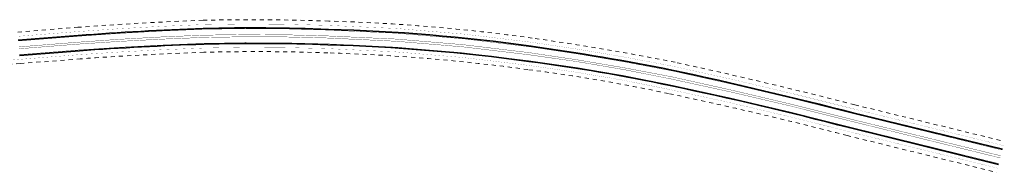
# Model space of a CAD drawing. Header units: metres. Extents: x 170926 to 172327, y 405849 to 407908.
# Tile 18 of 19: x 171841 to 172327, y 406596 to 406671. Entities that reach past the tile are written whole.
import ezdxf

# ---------------------------------------------------------------- set-up
doc = ezdxf.new("R2010")
doc.units = ezdxf.units.M
doc.linetypes.add('VW-3-3_STREEP', pattern=[6, 3, -3])
doc.linetypes.add('XX-HIDDEN', pattern=[4, 2, -2])
for name, color, linetype, lineweight in [('N-WE-VH-KANTVERHARDING-G', 210, 'Continuous', 35), ('N-WE-VH-VERHARDING_HALFVERHARDING-G', 34, 'XX-HIDDEN', 35), ('N-WE-VW-MARKERING_LANGS_STREEP_33_15-G', 7, 'VW-3-3_STREEP', 13), ('N-WE-VW-MARKERING_LANGS_STREEP_DOORGETROKKEN_15-G', 7, 'Continuous', 13)]:
    doc.layers.add(name, color=color, linetype=linetype, lineweight=lineweight)
doc.layers.add('N-WE-VW-OBSTAKELVRIJEZONE-G', color=140, linetype='XX-HIDDEN', lineweight=18, plot=False)

msp = doc.modelspace()

# ---------------------------------------------------------------- linework, layer by layer
at = {"layer": 'N-WE-VH-KANTVERHARDING-G'}
for points in [[(171840.673, 406661.301), (171870.27, 406663.635, -0.010202), (171931.901, 406667.081, -0.015848), (171993.682, 406666.681, -0.0280738), (172093.58, 406658.366, -0.0146723), (172163.841, 406646.441, -0.0096732), (172252.302, 406625.523), (172326.096, 406607.482)], [(171841.263, 406653.825), (171870.831, 406656.156, -0.0090515), (171932.136, 406659.409, -0.0157724), (171993.433, 406659.116, -0.0269829), (172092.589, 406650.83, -0.0206691), (172162.254, 406638.94, -0.0118002), (172250.457, 406618.227), (172324.233, 406600.077)]]:
    msp.add_lwpolyline(points, format="xyb", dxfattribs=at)
at = {"layer": 'N-WE-VH-VERHARDING_HALFVERHARDING-G', "const_width": 0.05, "flags": 128}
for points in [[(171840.52, 406663.245), (171870.119, 406665.579, -0.010204), (171931.842, 406669.03, -0.0158477), (171993.745, 406668.63, -0.0280707), (172093.851, 406660.297, -0.0146754), (172164.238, 406648.35, -0.0096735), (172252.777, 406627.415), (172326.56, 406609.376)], [(171841.416, 406651.881), (171870.977, 406654.211, -0.0090492), (171932.196, 406657.459, -0.0157721), (171993.369, 406657.167, -0.0269873), (172092.331, 406648.897, -0.0206728), (172161.85, 406637.032, -0.0118023), (172249.979, 406616.336), (172323.767, 406598.183)], [(171841.43, 406651.882), (171750.604, 406644.075, 0.0346506), (171641.501, 406627.025, -0.0453318), (171533.48, 406612.496), (171424.946, 406607.817)]]:
    msp.add_lwpolyline(points, format="xyb", dxfattribs=at)
at = {"layer": 'N-WE-VW-MARKERING_LANGS_STREEP_33_15-G', "ltscale": 2, "const_width": 0.15, "flags": 128}
for points in [[(171840.703, 406660.928), (171870.299, 406663.261, -0.0102016), (171931.912, 406666.706, -0.015848), (171993.67, 406666.306, -0.0280744), (172093.528, 406657.995, -0.0146718), (172163.764, 406646.074, -0.0096731), (172252.211, 406625.16), (172326.007, 406607.118)], [(171841.233, 406654.198), (171870.803, 406656.53, -0.0090519), (171932.124, 406659.783, -0.0157725), (171993.445, 406659.491, -0.0269821), (172092.639, 406651.202, -0.0206684), (172162.332, 406639.307, -0.0117998), (172250.549, 406618.591), (172324.323, 406600.441)]]:
    msp.add_lwpolyline(points, format="xyb", dxfattribs=at)
at = {"layer": 'N-WE-VW-MARKERING_LANGS_STREEP_DOORGETROKKEN_15-G', "const_width": 0.15, "flags": 128}
for points in [[(171840.931, 406658.036), (171870.523, 406660.37, -0.0101985), (171932, 406663.808, -0.0158484), (171993.575, 406663.408, -0.0280789), (172093.126, 406655.123, -0.0146671), (172163.173, 406643.234, -0.0096725), (172251.506, 406622.347), (172325.319, 406604.301)], [(171841.005, 406657.089), (171870.586, 406659.422, -0.0090553), (171932.035, 406662.682, -0.0157729), (171993.541, 406662.389, -0.0269756), (172093.022, 406654.076, -0.020663), (172162.932, 406642.144, -0.0117967), (172251.26, 406621.402), (172325.016, 406603.257)]]:
    msp.add_lwpolyline(points, format="xyb", dxfattribs=at)
at = {"layer": 'N-WE-VW-OBSTAKELVRIJEZONE-G'}
for points in [[(171840.355, 406665.339), (171869.956, 406667.673, -0.0102062), (171931.778, 406671.129, -0.0158474), (171993.814, 406670.729, -0.0280674), (172094.142, 406662.377, -0.0146787), (172164.666, 406650.406, -0.0096739), (172253.287, 406629.452), (172327.058, 406611.416)], [(171841.581, 406649.787), (171871.134, 406652.117, -0.0090468), (171932.261, 406655.36, -0.0157718), (171993.3, 406655.068, -0.026992), (172092.054, 406646.815, -0.0206768), (172161.415, 406634.978, -0.0118045), (172249.464, 406614.301), (172323.266, 406596.144)], [(171841.61, 406649.789), (171750.784, 406641.982, 0.0346506), (171641.968, 406624.977, -0.0453318), (171533.57, 406610.398), (171426.402, 406605.777)]]:
    msp.add_lwpolyline(points, format="xyb", dxfattribs=at)

doc.saveas('drawing.dxf')
